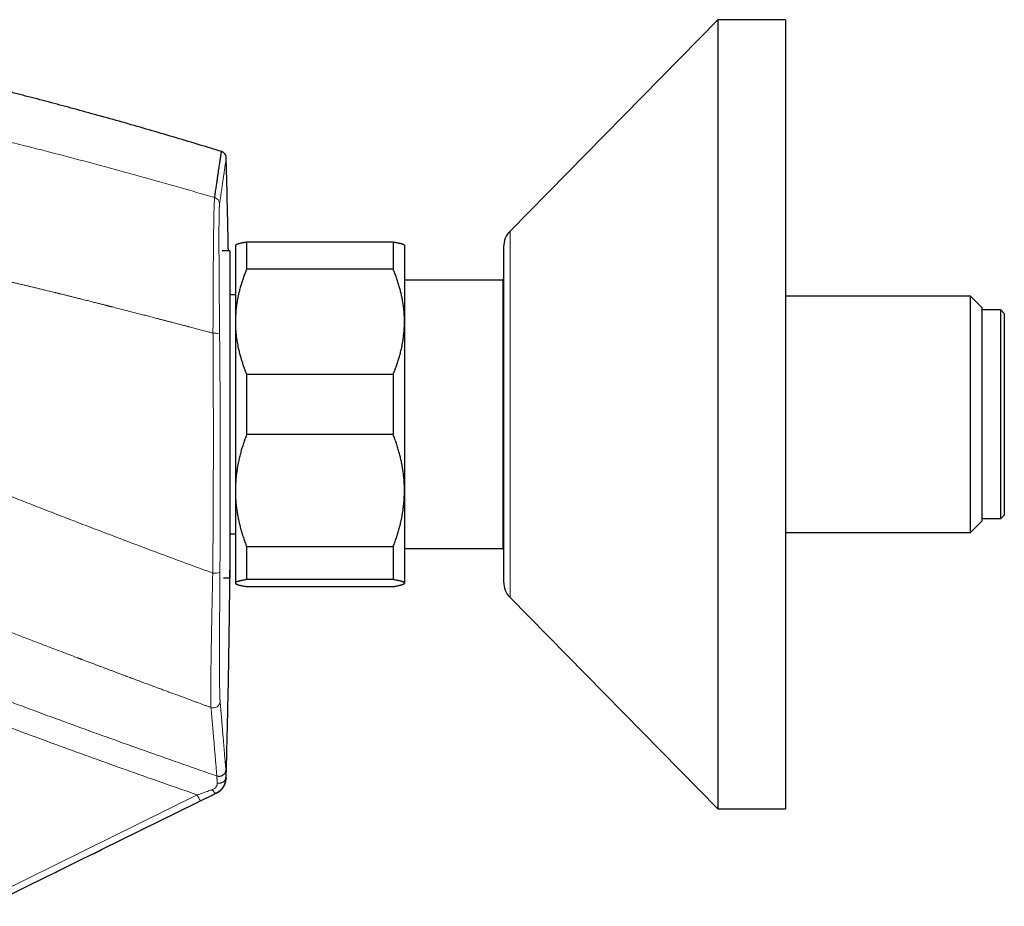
# Model space of a CAD drawing. Header units: millimetres. Extents: x 8 to 869, y 12 to 555.
# Tile 8 of 53: x 168 to 255, y 460 to 539. Entities that reach past the tile are written whole.
import ezdxf

# ---------------------------------------------------------------- set-up
doc = ezdxf.new("R2010")
doc.units = ezdxf.units.MM

msp = doc.modelspace()

# ---------------------------------------------------------------- linework, layer by layer
at = {"color": 7, "linetype": 'Continuous', "lineweight": 30}
for p, q in [((229.714, 538.896), (211.287, 520.147)), ((235.714, 538.896), (229.714, 538.896)), ((229.714, 538.896), (229.714, 468.896)), ((235.714, 538.896), (235.714, 468.896)), ((186.941, 518.919), (186.917, 518.896)), ((187.917, 519.179), (187.917, 516.761)), ((187.917, 519.179), (200.917, 519.179)), ((200.917, 519.179), (200.917, 516.761)), ((201.917, 518.896), (201.894, 518.919)), ((186.417, 518.396), (185.732, 518.396)), ((186.417, 518.396), (185.732, 518.396)), ((186.417, 518.396), (186.417, 489.396)), ((186.917, 518.896), (186.917, 512.1)), ((201.917, 518.896), (201.917, 512.1)), ((210.714, 518.746), (210.714, 489.046)), ((200.917, 516.761), (187.917, 516.761)), ((210.637, 515.796), (201.917, 515.796)), ((210.714, 515.928), (210.637, 515.796)), ((210.637, 515.796), (210.637, 503.896)), ((186.917, 514.496), (186.417, 514.496)), ((252.137, 514.373), (235.714, 514.373)), ((253.137, 513.373), (252.137, 514.373)), ((252.137, 503.896), (252.137, 514.373)), ((253.137, 513.373), (253.137, 503.896)), ((254.837, 513.146), (253.137, 513.146)), ((255.137, 512.846), (254.837, 513.146)), ((254.837, 494.646), (254.837, 513.146)), ((255.137, 512.846), (255.137, 494.946)), ((186.917, 512.1), (186.917, 497.122)), ((201.917, 512.1), (201.917, 497.122)), ((187.917, 507.439), (187.917, 502.09)), ((187.917, 507.439), (200.917, 507.439)), ((200.917, 507.439), (200.917, 502.09)), ((210.637, 503.896), (210.637, 491.996)), ((252.137, 493.418), (252.137, 503.896)), ((253.137, 503.896), (253.137, 494.418)), ((200.917, 502.09), (187.917, 502.09)), ((186.917, 497.122), (186.917, 488.918)), ((201.917, 497.122), (201.917, 488.918)), ((253.137, 494.646), (254.837, 494.646)), ((254.837, 494.646), (255.137, 494.946)), ((252.137, 493.418), (253.137, 494.418)), ((186.417, 493.296), (186.917, 493.296)), ((235.714, 493.418), (252.137, 493.418)), ((187.917, 492.155), (200.917, 492.155)), ((187.917, 492.155), (187.917, 489.225)), ((200.917, 492.155), (200.917, 489.225)), ((201.917, 491.996), (210.637, 491.996)), ((210.637, 491.996), (210.714, 491.863)), ((185.869, 489.396), (186.417, 489.396)), ((185.869, 489.396), (186.417, 489.396)), ((200.917, 489.225), (187.917, 489.225)), ((186.917, 488.918), (186.917, 488.896)), ((186.917, 488.896), (186.941, 488.872)), ((187.917, 488.612), (200.917, 488.612)), ((201.894, 488.872), (201.917, 488.896)), ((201.917, 488.918), (201.917, 488.896)), ((211.287, 487.644), (229.714, 468.896)), ((186.065, 471.593), (186.055, 471.589)), ((175.046, 465.274), (185.226, 470.284)), ((229.714, 468.896), (235.714, 468.896)), ((164.83, 460.247), (170.367, 462.972))]:
    msp.add_line(p, q, dxfattribs=at)
at = {"color": 252, "linetype": 'Continuous', "lineweight": 0}
for p, q in [((211.287, 520.147), (211.287, 487.644)), ((183.533, 470.129), (164.555, 460.785)), ((185.221, 470.286), (185.229, 470.289)), ((170.367, 462.972), (183.808, 469.59))]:
    msp.add_line(p, q, dxfattribs=at)
at = {"color": 252, "linetype": 'Continuous', "lineweight": 0, "flags": 128}
for points in [[(186.055, 471.589), (186.052, 471.555), (186.045, 471.522), (186.035, 471.489), (186.021, 471.457), (186.004, 471.426), (185.984, 471.396), (185.96, 471.367), (185.933, 471.34), (185.903, 471.314), (185.87, 471.29), (185.835, 471.268), (185.798, 471.248), (185.758, 471.231), (185.717, 471.215), (185.674, 471.202), (185.629, 471.192), (185.584, 471.184), (185.538, 471.178), (185.491, 471.176), (185.444, 471.175), (185.397, 471.178), (185.35, 471.183), (185.305, 471.191)], [(184.867, 470.595), (184.89, 470.558), (184.913, 470.523), (184.937, 470.489), (184.961, 470.457), (184.985, 470.428), (185.008, 470.401), (185.032, 470.376), (185.055, 470.354), (185.077, 470.334), (185.099, 470.318), (185.119, 470.304), (185.139, 470.293), (185.158, 470.286), (185.176, 470.281), (185.192, 470.279), (185.207, 470.281), (185.221, 470.286)]]:
    msp.add_lwpolyline(points, dxfattribs=at)
at = {"color": 252, "linetype": 'Continuous', "lineweight": 0}
for centre, radius, start, end in [((184.915, 522.538), 0.599, 1.53279, 73.8331), ((185.084, 509.578), 1.52, 73.42029, 95.82216), ((185.084, 491.36), 1.563, 263.58172, 287.22336), ((184.96, 478.445), 0.6, 250.02194, 358.16339), ((192.298, 474.275), 9.696, 205.31581, 208.88976)]:
    msp.add_arc(centre, radius, start, end, dxfattribs=at)
at = {"color": 7, "linetype": 'Continuous', "lineweight": 30}
for centre, start, end in [((212.714, 518.746), 135.49578, 180), ((212.714, 489.046), 180, 224.50422)]:
    msp.add_arc(centre, 2, start, end, dxfattribs=at)
for points, knots in [([(185.684, 527.204), (185.056, 527.397), (183.719, 527.806), (181.67, 528.419), (179.537, 529.045), (177.401, 529.659), (175.261, 530.261), (173.16, 530.839), (171.096, 531.395), (169.071, 531.93), (167.043, 532.454), (165.012, 532.967), (162.979, 533.47), (160.943, 533.962), (158.904, 534.443), (156.863, 534.914), (154.82, 535.373), (152.786, 535.82), (150.763, 536.253), (148.749, 536.673), (146.815, 537.067), (145.552, 537.316), (144.962, 537.432)], [0, 0, 0, 0, 0.046932, 0.099854, 0.152769, 0.205678, 0.258581, 0.31148, 0.361351, 0.41122, 0.461086, 0.510949, 0.560812, 0.610673, 0.660534, 0.710394, 0.760256, 0.810119, 0.859093, 0.908069, 0.957048, 1, 1, 1, 1]), ([(185.082, 523.113), (185.105, 523.27), (185.151, 523.584), (185.215, 524.02), (185.275, 524.43), (185.332, 524.811), (185.384, 525.164), (185.431, 525.483), (185.473, 525.769), (185.51, 526.025), (185.544, 526.256), (185.575, 526.462), (185.601, 526.643), (185.625, 526.799), (185.644, 526.93), (185.66, 527.036), (185.672, 527.118), (185.68, 527.173), (185.684, 527.204), (185.685, 527.205), (185.685, 527.206)], [0, 0, 0, 0, 0.058535, 0.117071, 0.175607, 0.234144, 0.292681, 0.351218, 0.406411, 0.461604, 0.516797, 0.571991, 0.627185, 0.682379, 0.737573, 0.792768, 0.847962, 0.903157, 0.957366, 1, 1, 1, 1]), ([(186.109, 526.651), (186.107, 526.676), (186.104, 526.723), (186.087, 526.789), (186.069, 526.842), (186.05, 526.882), (186.035, 526.911), (186.02, 526.936), (186.002, 526.964), (185.978, 526.998), (185.942, 527.039), (185.9, 527.08), (185.853, 527.118), (185.803, 527.152), (185.747, 527.183), (185.706, 527.2), (185.685, 527.208)], [0, 0, 0, 0, 0.102201, 0.194896, 0.276159, 0.328713, 0.373564, 0.41042, 0.445916, 0.505519, 0.579249, 0.666792, 0.741038, 0.821959, 0.908664, 1, 1, 1, 1]), ([(186.295, 518.396), (186.279, 519.215), (186.243, 521.056), (186.179, 523.809), (186.127, 525.741), (186.103, 526.652)], [0, 0, 0, 0, 0.297775, 0.668918, 1, 1, 1, 1]), ([(186.942, 518.918), (186.946, 518.923), (186.958, 518.936), (186.992, 518.956), (187.043, 518.981), (187.108, 519.005), (187.185, 519.03), (187.276, 519.055), (187.38, 519.08), (187.496, 519.105), (187.624, 519.13), (187.764, 519.155), (187.866, 519.171), (187.917, 519.179)], [0, 0, 0, 0, 0.050675, 0.142858, 0.235041, 0.327525, 0.42001, 0.515816, 0.611623, 0.707694, 0.803766, 0.901856, 1, 1, 1, 1]), ([(200.917, 519.179), (200.956, 519.173), (201.032, 519.161), (201.14, 519.142), (201.242, 519.124), (201.337, 519.105), (201.426, 519.086), (201.507, 519.068), (201.582, 519.049), (201.65, 519.03), (201.711, 519.011), (201.765, 518.992), (201.81, 518.972), (201.849, 518.953), (201.877, 518.935), (201.889, 518.923), (201.894, 518.918)], [0, 0, 0, 0, 0.072896, 0.145791, 0.218776, 0.291761, 0.363657, 0.435553, 0.507561, 0.579569, 0.652232, 0.724894, 0.797698, 0.870502, 0.945416, 1, 1, 1, 1]), ([(187.917, 516.761), (187.869, 516.642), (187.772, 516.403), (187.637, 516.042), (187.512, 515.677), (187.398, 515.31), (187.294, 514.94), (187.21, 514.597), (187.141, 514.282), (187.086, 513.995), (187.039, 513.707), (186.998, 513.418), (186.966, 513.127), (186.942, 512.835), (186.925, 512.542), (186.918, 512.297), (186.918, 512.15), (186.917, 512.1)], [0, 0, 0, 0, 0.079493, 0.158994, 0.238484, 0.318379, 0.398285, 0.478176, 0.539228, 0.600293, 0.661357, 0.722407, 0.783942, 0.845492, 0.907042, 0.968576, 1, 1, 1, 1]), ([(201.917, 512.1), (201.917, 512.15), (201.917, 512.3), (201.909, 512.551), (201.892, 512.853), (201.866, 513.154), (201.832, 513.455), (201.785, 513.781), (201.724, 514.132), (201.647, 514.505), (201.558, 514.874), (201.456, 515.246), (201.34, 515.624), (201.21, 516.006), (201.07, 516.385), (200.968, 516.636), (200.917, 516.761)], [0, 0, 0, 0, 0.031424, 0.0949, 0.158402, 0.221914, 0.285418, 0.348896, 0.428943, 0.50899, 0.587622, 0.666254, 0.749676, 0.833122, 0.916573, 1, 1, 1, 1]), ([(186.917, 512.1), (186.918, 511.996), (186.92, 511.788), (186.935, 511.477), (186.957, 511.166), (186.989, 510.855), (187.028, 510.562), (187.072, 510.286), (187.119, 510.027), (187.181, 509.728), (187.26, 509.39), (187.357, 509.033), (187.457, 508.696), (187.561, 508.378), (187.672, 508.063), (187.79, 507.75), (187.875, 507.542), (187.917, 507.439)], [0, 0, 0, 0, 0.065449, 0.130927, 0.196415, 0.261895, 0.327346, 0.382404, 0.437467, 0.492526, 0.57355, 0.654575, 0.723644, 0.792733, 0.861832, 0.930927, 1, 1, 1, 1]), ([(200.917, 507.439), (200.968, 507.562), (201.068, 507.808), (201.206, 508.181), (201.334, 508.556), (201.451, 508.935), (201.556, 509.317), (201.638, 509.658), (201.702, 509.957), (201.75, 510.213), (201.796, 510.492), (201.838, 510.794), (201.873, 511.12), (201.899, 511.446), (201.914, 511.773), (201.916, 511.991), (201.917, 512.1)], [0, 0, 0, 0, 0.082024, 0.164071, 0.246114, 0.328133, 0.410671, 0.493209, 0.547622, 0.60204, 0.656453, 0.725141, 0.793863, 0.862595, 0.931314, 1, 1, 1, 1]), ([(187.917, 502.09), (187.867, 501.959), (187.767, 501.697), (187.629, 501.299), (187.501, 500.899), (187.384, 500.495), (187.279, 500.088), (187.197, 499.724), (187.133, 499.406), (187.085, 499.133), (187.039, 498.836), (186.997, 498.514), (186.961, 498.167), (186.936, 497.819), (186.92, 497.471), (186.918, 497.239), (186.917, 497.122)], [0, 0, 0, 0, 0.082024, 0.164071, 0.246114, 0.328133, 0.410671, 0.493209, 0.547622, 0.60204, 0.656453, 0.725141, 0.793863, 0.862595, 0.931314, 1, 1, 1, 1]), ([(201.917, 497.122), (201.917, 497.18), (201.916, 497.345), (201.909, 497.616), (201.891, 497.937), (201.865, 498.258), (201.83, 498.577), (201.784, 498.924), (201.723, 499.297), (201.645, 499.693), (201.556, 500.086), (201.454, 500.481), (201.339, 500.882), (201.21, 501.288), (201.07, 501.691), (200.968, 501.957), (200.917, 502.09)], [0, 0, 0, 0, 0.034083, 0.097392, 0.160726, 0.22407, 0.287407, 0.350717, 0.430548, 0.51038, 0.588809, 0.667239, 0.750414, 0.833614, 0.916819, 1, 1, 1, 1]), ([(186.917, 497.122), (186.918, 497.065), (186.918, 496.9), (186.926, 496.629), (186.944, 496.308), (186.97, 495.987), (187.004, 495.668), (187.051, 495.321), (187.112, 494.948), (187.19, 494.551), (187.279, 494.159), (187.381, 493.764), (187.496, 493.363), (187.625, 492.957), (187.765, 492.554), (187.867, 492.288), (187.917, 492.155)], [0, 0, 0, 0, 0.034083, 0.097392, 0.160726, 0.22407, 0.287407, 0.350717, 0.430548, 0.51038, 0.588809, 0.667239, 0.750414, 0.833614, 0.916819, 1, 1, 1, 1]), ([(200.917, 492.155), (200.968, 492.286), (201.068, 492.548), (201.206, 492.946), (201.334, 493.346), (201.451, 493.75), (201.556, 494.157), (201.638, 494.52), (201.702, 494.839), (201.75, 495.112), (201.796, 495.409), (201.838, 495.731), (201.873, 496.078), (201.899, 496.426), (201.914, 496.774), (201.916, 497.006), (201.917, 497.122)], [0, 0, 0, 0, 0.0820242, 0.1640709, 0.2461138, 0.3281325, 0.410671, 0.4932087, 0.5476221, 0.6020402, 0.6564531, 0.7251409, 0.7938627, 0.8625946, 0.9313141, 1, 1, 1, 1]), ([(186.099, 471.621), (186.123, 472.54), (186.177, 474.498), (186.246, 477.497), (186.309, 480.618), (186.362, 483.738), (186.406, 486.841), (186.438, 489.925), (186.457, 492.07), (186.462, 493.194), (186.462, 493.296)], [0, 0, 0, 0, 0.127186, 0.271155, 0.41513, 0.559109, 0.70309, 0.844498, 0.985901, 1, 1, 1, 1]), ([(187.917, 489.225), (187.877, 489.219), (187.798, 489.206), (187.686, 489.186), (187.58, 489.167), (187.481, 489.147), (187.388, 489.127), (187.31, 489.109), (187.245, 489.092), (187.18, 489.074), (187.114, 489.053), (187.051, 489.03), (187, 489.006), (186.962, 488.983), (186.936, 488.961), (186.92, 488.94), (186.918, 488.925), (186.917, 488.918)], [0, 0, 0, 0, 0.065066, 0.130137, 0.195203, 0.26048, 0.325763, 0.391039, 0.441255, 0.491471, 0.567448, 0.643453, 0.719455, 0.795429, 0.863616, 0.931814, 1, 1, 1, 1]), ([(201.917, 488.918), (201.917, 488.922), (201.916, 488.934), (201.906, 488.954), (201.88, 488.978), (201.842, 489.003), (201.79, 489.027), (201.725, 489.052), (201.647, 489.076), (201.558, 489.101), (201.455, 489.126), (201.339, 489.15), (201.21, 489.175), (201.07, 489.2), (200.968, 489.217), (200.917, 489.225)], [0, 0, 0, 0, 0.034083, 0.112691, 0.191333, 0.269977, 0.348587, 0.428233, 0.507908, 0.587587, 0.667237, 0.750413, 0.833614, 0.916819, 1, 1, 1, 1]), ([(186.917, 488.918), (186.918, 488.915), (186.919, 488.903), (186.929, 488.883), (186.954, 488.859), (186.992, 488.834), (187.044, 488.81), (187.109, 488.785), (187.187, 488.76), (187.277, 488.736), (187.381, 488.711), (187.497, 488.686), (187.626, 488.661), (187.765, 488.636), (187.867, 488.62), (187.917, 488.612)], [0, 0, 0, 0, 0.034083, 0.112164, 0.190279, 0.268394, 0.346478, 0.426891, 0.507335, 0.587782, 0.6682, 0.751135, 0.834095, 0.917059, 1, 1, 1, 1]), ([(200.917, 488.612), (200.956, 488.618), (201.032, 488.63), (201.151, 488.651), (201.274, 488.673), (201.397, 488.698), (201.499, 488.721), (201.582, 488.742), (201.65, 488.761), (201.711, 488.78), (201.765, 488.8), (201.811, 488.819), (201.849, 488.839), (201.88, 488.858), (201.901, 488.878), (201.915, 488.898), (201.917, 488.912), (201.917, 488.918)], [0, 0, 0, 0, 0.062277, 0.124554, 0.207068, 0.289594, 0.372105, 0.433897, 0.495703, 0.557508, 0.619299, 0.682391, 0.745501, 0.808609, 0.8717, 0.93585, 1, 1, 1, 1]), ([(185.268, 470.305), (185.275, 470.309), (185.288, 470.317), (185.307, 470.329), (185.326, 470.34), (185.343, 470.35), (185.36, 470.361), (185.375, 470.371), (185.39, 470.38), (185.404, 470.389), (185.417, 470.398), (185.43, 470.406), (185.442, 470.414), (185.452, 470.421), (185.462, 470.428), (185.471, 470.434), (185.48, 470.44), (185.488, 470.446), (185.496, 470.451), (185.502, 470.456), (185.507, 470.46), (185.511, 470.463), (185.514, 470.465), (185.517, 470.467), (185.523, 470.471), (185.532, 470.478), (185.546, 470.489), (185.562, 470.501), (185.578, 470.515), (185.596, 470.53), (185.614, 470.545), (185.63, 470.559), (185.644, 470.572), (185.659, 470.587), (185.675, 470.603), (185.692, 470.62), (185.708, 470.637), (185.724, 470.654), (185.738, 470.67), (185.753, 470.687), (185.768, 470.705), (185.783, 470.724), (185.798, 470.744), (185.814, 470.765), (185.831, 470.789), (185.85, 470.817), (185.871, 470.85), (185.892, 470.884), (185.913, 470.92), (185.933, 470.958), (185.956, 471.003), (185.979, 471.056), (186.004, 471.116), (186.026, 471.18), (186.046, 471.247), (186.063, 471.317), (186.077, 471.389), (186.087, 471.464), (186.094, 471.542), (186.097, 471.594), (186.099, 471.621)], [0, 0, 0, 0, 0.043171, 0.084623, 0.124355, 0.162366, 0.198022, 0.232015, 0.264345, 0.29501, 0.324584, 0.352422, 0.378524, 0.402888, 0.425514, 0.4464, 0.465546, 0.484819, 0.501931, 0.516882, 0.52967, 0.538201, 0.545396, 0.551449, 0.557288, 0.582659, 0.606122, 0.627691, 0.647383, 0.66522, 0.681233, 0.690915, 0.699804, 0.707921, 0.715317, 0.722055, 0.728222, 0.73254, 0.736658, 0.74064, 0.744562, 0.748498, 0.752526, 0.756717, 0.761133, 0.767462, 0.774392, 0.782003, 0.790356, 0.799496, 0.809459, 0.824195, 0.84052, 0.858475, 0.878094, 0.899401, 0.921996, 0.946268, 0.972257, 1, 1, 1, 1]), ([(186.062, 471.591), (186.063, 471.601), (186.064, 471.621), (186.066, 471.641), (186.066, 471.651)], [0, 0, 0, 0, 0.499965, 1, 1, 1, 1]), ([(186.066, 471.651), (186.073, 471.648), (186.086, 471.641), (186.096, 471.631), (186.1, 471.624), (186.099, 471.621), (186.099, 471.621)], [0, 0, 0, 0, 0.331995, 0.66399, 0.995985, 1, 1, 1, 1]), ([(185.261, 470.301), (185.261, 470.301), (185.259, 470.3), (185.254, 470.298), (185.245, 470.295), (185.234, 470.291), (185.229, 470.289)], [0, 0, 0, 0, 0.149401, 0.332571, 0.69891, 1, 1, 1, 1]), ([(170.367, 462.972), (170.653, 463.113), (171.256, 463.41), (172.177, 463.863), (173.129, 464.331), (174.081, 464.799), (174.714, 465.111), (175.03, 465.266)], [0, 0, 0, 0, 0.18301, 0.386647, 0.590696, 0.795149, 1, 1, 1, 1])]:
    msp.add_open_spline(points, degree=3, knots=knots, dxfattribs=at)
at = {"color": 252, "linetype": 'Continuous', "lineweight": 0}
for points, knots in [([(150.411, 531.789), (151.007, 531.665), (152.199, 531.417), (153.988, 531.036), (155.781, 530.646), (157.576, 530.247), (159.375, 529.839), (161.142, 529.431), (162.878, 529.022), (164.582, 528.613), (166.288, 528.196), (167.997, 527.772), (169.708, 527.339), (171.421, 526.898), (173.137, 526.449), (174.855, 525.992), (176.575, 525.527), (178.287, 525.057), (179.991, 524.581), (181.686, 524.1), (183.384, 523.611), (184.515, 523.279), (185.082, 523.113)], [0, 0, 0, 0, 0.051139, 0.102401, 0.153786, 0.205295, 0.256927, 0.308684, 0.357596, 0.406619, 0.455753, 0.504998, 0.554354, 0.603821, 0.653401, 0.703092, 0.752895, 0.802811, 0.851944, 0.901187, 0.950539, 1, 1, 1, 1]), ([(185.513, 522.554), (185.541, 522.741), (185.595, 523.116), (185.669, 523.627), (185.738, 524.101), (185.801, 524.534), (185.858, 524.927), (185.909, 525.28), (185.955, 525.592), (185.993, 525.854), (186.024, 526.07), (186.05, 526.246), (186.071, 526.39), (186.087, 526.499), (186.098, 526.576), (186.105, 526.624), (186.108, 526.645), (186.109, 526.651), (186.109, 526.652), (186.109, 526.652), (186.109, 526.652), (186.109, 526.652), (186.109, 526.652), (186.109, 526.652), (186.109, 526.652), (186.109, 526.652), (186.109, 526.652), (186.109, 526.652)], [0, 0, 0, 0, 0.06995, 0.139901, 0.209852, 0.279803, 0.349755, 0.419706, 0.489658, 0.559611, 0.621169, 0.682727, 0.744286, 0.805844, 0.860015, 0.914187, 0.961858, 0.982833, 0.992062, 0.996123, 0.996654, 0.997186, 0.997718, 0.99825, 0.998781, 0.999313, 1, 1, 1, 1]), ([(184.93, 511.09), (184.93, 511.342), (184.932, 511.843), (184.934, 512.588), (184.937, 513.323), (184.94, 514.046), (184.944, 514.756), (184.947, 515.45), (184.951, 516.128), (184.955, 516.786), (184.96, 517.423), (184.965, 518.037), (184.97, 518.627), (184.975, 519.163), (184.981, 519.647), (184.986, 520.081), (184.992, 520.491), (184.998, 520.875), (185.005, 521.233), (185.012, 521.563), (185.019, 521.865), (185.027, 522.138), (185.035, 522.381), (185.044, 522.593), (185.053, 522.774), (185.062, 522.922), (185.071, 523.039), (185.078, 523.088), (185.082, 523.113)], [0, 0, 0, 0, 0.041799, 0.083521, 0.12518, 0.166789, 0.208358, 0.2499, 0.291427, 0.332953, 0.374495, 0.416073, 0.457711, 0.499439, 0.535239, 0.571014, 0.606769, 0.642508, 0.678235, 0.713951, 0.74966, 0.785366, 0.821074, 0.856791, 0.892527, 0.928295, 0.964112, 1, 1, 1, 1]), ([(185.518, 511.035), (185.516, 511.17), (185.514, 511.44), (185.51, 511.842), (185.506, 512.242), (185.502, 512.639), (185.499, 513.034), (185.495, 513.417), (185.492, 513.79), (185.489, 514.151), (185.486, 514.509), (185.483, 514.863), (185.48, 515.219), (185.478, 515.578), (185.475, 515.937), (185.473, 516.291), (185.471, 516.639), (185.469, 516.98), (185.467, 517.301), (185.466, 517.603), (185.464, 517.886), (185.463, 518.131), (185.463, 518.341), (185.462, 518.511), (185.462, 518.642), (185.462, 518.718), (185.462, 518.746), (185.462, 518.754), (185.461, 518.763), (185.461, 518.772), (185.461, 518.78), (185.461, 518.797), (185.461, 518.825), (185.461, 518.867), (185.461, 518.917), (185.461, 518.975), (185.461, 519.041), (185.461, 519.114), (185.461, 519.194), (185.461, 519.282), (185.461, 519.375), (185.461, 519.475), (185.461, 519.58), (185.461, 519.691), (185.461, 519.796), (185.461, 519.895), (185.461, 519.988), (185.461, 520.093), (185.461, 520.174), (185.462, 520.227), (185.462, 520.243), (185.462, 520.257), (185.462, 520.272), (185.462, 520.329), (185.462, 520.425), (185.463, 520.563), (185.464, 520.697), (185.465, 520.826), (185.466, 520.946), (185.467, 521.053), (185.467, 521.148), (185.468, 521.211), (185.469, 521.251), (185.469, 521.268), (185.469, 521.286), (185.469, 521.303), (185.469, 521.32), (185.47, 521.336), (185.47, 521.399), (185.472, 521.504), (185.474, 521.645), (185.477, 521.778), (185.48, 521.901), (185.483, 522.015), (185.486, 522.119), (185.49, 522.217), (185.494, 522.307), (185.498, 522.388), (185.503, 522.456), (185.508, 522.513), (185.511, 522.54), (185.513, 522.554)], [0, 0, 0, 0, 0.023472, 0.046917, 0.070337, 0.093736, 0.117114, 0.140475, 0.162487, 0.184486, 0.206474, 0.228452, 0.250423, 0.273697, 0.296966, 0.320232, 0.343499, 0.366769, 0.390045, 0.410537, 0.43104, 0.451557, 0.465107, 0.478667, 0.490607, 0.495864, 0.496552, 0.49724, 0.497929, 0.498618, 0.499306, 0.499995, 0.502656, 0.506005, 0.510043, 0.514769, 0.520087, 0.526071, 0.532719, 0.540032, 0.548009, 0.55649, 0.565611, 0.575371, 0.585771, 0.593953, 0.602491, 0.611386, 0.623672, 0.625483, 0.626899, 0.62831, 0.629717, 0.631119, 0.645073, 0.658537, 0.673244, 0.687319, 0.700763, 0.713576, 0.724331, 0.734598, 0.736836, 0.73905, 0.741238, 0.743403, 0.745542, 0.747657, 0.749748, 0.76975, 0.789748, 0.809746, 0.829743, 0.849741, 0.869742, 0.889748, 0.911763, 0.933791, 0.955836, 0.977904, 1, 1, 1, 1]), ([(147.662, 519.841), (148.314, 519.711), (149.618, 519.45), (151.574, 519.05), (153.529, 518.643), (155.483, 518.229), (157.437, 517.807), (159.313, 517.395), (161.109, 516.994), (162.827, 516.605), (164.396, 516.245), (165.495, 515.989), (166.036, 515.862), (166.168, 515.831), (166.209, 515.821), (166.25, 515.812), (166.291, 515.802), (166.33, 515.793), (166.414, 515.773), (166.544, 515.743), (166.762, 515.691), (167.025, 515.629), (167.337, 515.555), (167.66, 515.478), (167.995, 515.398), (168.33, 515.318), (168.665, 515.237), (168.999, 515.157), (169.343, 515.074), (169.696, 514.988), (170.071, 514.897), (170.469, 514.8), (170.767, 514.727), (170.95, 514.682), (171.022, 514.664), (171.101, 514.645), (171.187, 514.623), (171.272, 514.602), (171.394, 514.572), (171.552, 514.534), (171.788, 514.475), (172.06, 514.408), (172.367, 514.332), (172.661, 514.259), (172.941, 514.189), (173.209, 514.122), (173.459, 514.059), (173.692, 514.001), (173.908, 513.946), (174.113, 513.895), (174.306, 513.846), (174.491, 513.8), (174.667, 513.755), (174.834, 513.713), (174.988, 513.674), (175.129, 513.638), (175.257, 513.606), (175.368, 513.577), (175.463, 513.553), (175.543, 513.533), (175.599, 513.519), (175.635, 513.509), (175.666, 513.501), (175.712, 513.49), (175.773, 513.474), (175.834, 513.459), (175.896, 513.443), (175.957, 513.428), (176.16, 513.376), (176.503, 513.288), (176.98, 513.166), (177.445, 513.047), (177.902, 512.929), (178.35, 512.813), (178.789, 512.7), (179.216, 512.589), (179.631, 512.481), (179.946, 512.4), (180.163, 512.343), (180.273, 512.314), (180.372, 512.289), (180.462, 512.265), (180.559, 512.24), (180.664, 512.213), (180.78, 512.182), (180.909, 512.148), (181.051, 512.111), (181.203, 512.072), (181.364, 512.03), (181.527, 511.987), (181.693, 511.943), (181.859, 511.9), (182.034, 511.854), (182.185, 511.814), (182.312, 511.781), (182.412, 511.754), (182.514, 511.728), (182.613, 511.702), (182.708, 511.677), (182.846, 511.64), (183.03, 511.592), (183.255, 511.533), (183.473, 511.475), (183.694, 511.417), (183.918, 511.358), (184.143, 511.298), (184.357, 511.242), (184.559, 511.189), (184.748, 511.138), (184.871, 511.106), (184.93, 511.09)], [0, 0, 0, 0, 0.052214, 0.10444, 0.156676, 0.208925, 0.261186, 0.313459, 0.35947, 0.405492, 0.451525, 0.485559, 0.493946, 0.495044, 0.496143, 0.497241, 0.498339, 0.499438, 0.500419, 0.505099, 0.509899, 0.517944, 0.526304, 0.534977, 0.543964, 0.553266, 0.561975, 0.570942, 0.580168, 0.589652, 0.599395, 0.61041, 0.621738, 0.623426, 0.625169, 0.627505, 0.629819, 0.632113, 0.634385, 0.639656, 0.64481, 0.653406, 0.661652, 0.669547, 0.677093, 0.684288, 0.691133, 0.697266, 0.703087, 0.708598, 0.713796, 0.718684, 0.723527, 0.72802, 0.732162, 0.735954, 0.739396, 0.742488, 0.744918, 0.747078, 0.748965, 0.74947, 0.749951, 0.751519, 0.75318, 0.754836, 0.756487, 0.758134, 0.759776, 0.772931, 0.78578, 0.798322, 0.810558, 0.822701, 0.834527, 0.846035, 0.857225, 0.868097, 0.871448, 0.874768, 0.877042, 0.879444, 0.882056, 0.884878, 0.887908, 0.891483, 0.895312, 0.899393, 0.903728, 0.908316, 0.912617, 0.917119, 0.921823, 0.926727, 0.929376, 0.93208, 0.934839, 0.937633, 0.940082, 0.942499, 0.948818, 0.954908, 0.96077, 0.966403, 0.972812, 0.978897, 0.984659, 0.990096, 0.99521, 1, 1, 1, 1]), ([(184.909, 489.807), (184.912, 490.178), (184.919, 490.919), (184.928, 492.031), (184.936, 493.143), (184.943, 494.255), (184.948, 495.367), (184.953, 496.459), (184.957, 497.529), (184.96, 498.578), (184.962, 499.626), (184.963, 500.675), (184.964, 501.724), (184.963, 502.773), (184.962, 503.823), (184.96, 504.872), (184.957, 505.921), (184.953, 506.963), (184.948, 508), (184.943, 509.03), (184.937, 510.061), (184.932, 510.747), (184.93, 511.09)], [0, 0, 0, 0, 0.052434, 0.104813, 0.157143, 0.209431, 0.261684, 0.313907, 0.363125, 0.412328, 0.461522, 0.510711, 0.559901, 0.609098, 0.658307, 0.707532, 0.75678, 0.806055, 0.854482, 0.902945, 0.951449, 1, 1, 1, 1]), ([(185.546, 489.868), (185.549, 490.236), (185.554, 490.973), (185.561, 492.079), (185.566, 493.185), (185.571, 494.291), (185.574, 495.398), (185.577, 496.483), (185.578, 497.547), (185.579, 498.59), (185.578, 499.633), (185.577, 500.677), (185.575, 501.72), (185.572, 502.763), (185.568, 503.807), (185.564, 504.85), (185.558, 505.893), (185.552, 506.931), (185.544, 507.961), (185.536, 508.986), (185.527, 510.011), (185.521, 510.694), (185.518, 511.035)], [0, 0, 0, 0, 0.052433, 0.104812, 0.157142, 0.209429, 0.261681, 0.313904, 0.363122, 0.412324, 0.461518, 0.510707, 0.559897, 0.609093, 0.658302, 0.707528, 0.756776, 0.806051, 0.854479, 0.902943, 0.951448, 1, 1, 1, 1]), ([(143.008, 506.537), (143.453, 506.344), (144.349, 505.954), (145.704, 505.37), (147.078, 504.781), (148.471, 504.187), (149.875, 503.592), (151.288, 502.996), (152.712, 502.4), (154.154, 501.799), (155.614, 501.195), (157.093, 500.587), (158.591, 499.974), (160.106, 499.359), (161.253, 498.896), (162.024, 498.586), (162.414, 498.429), (162.805, 498.272), (163.197, 498.115), (163.583, 497.961), (163.953, 497.814), (164.826, 497.466), (166.127, 496.95), (167.874, 496.262), (169.55, 495.607), (171.244, 494.949), (172.956, 494.289), (174.686, 493.627), (176.539, 492.922), (178.519, 492.175), (180.626, 491.387), (182.759, 490.596), (184.19, 490.071), (184.909, 489.807)], [0, 0, 0, 0, 0.032325, 0.065075, 0.09825, 0.131849, 0.165872, 0.199698, 0.233932, 0.268572, 0.303619, 0.339072, 0.374929, 0.411191, 0.447858, 0.45714, 0.466448, 0.475781, 0.48514, 0.494524, 0.503418, 0.511612, 0.55699, 0.596474, 0.636343, 0.676597, 0.717236, 0.758258, 0.799664, 0.848954, 0.898774, 0.949123, 1, 1, 1, 1]), ([(138.199, 496.138), (138.356, 496.073), (138.673, 495.94), (139.153, 495.74), (139.644, 495.535), (140.144, 495.327), (140.655, 495.114), (141.175, 494.898), (141.706, 494.678), (142.255, 494.45), (142.824, 494.215), (143.413, 493.972), (144.012, 493.725), (144.623, 493.474), (145.244, 493.218), (145.842, 492.973), (146.416, 492.738), (146.964, 492.514), (147.52, 492.287), (148.06, 492.067), (148.585, 491.853), (148.967, 491.698), (149.226, 491.592), (149.361, 491.538), (149.496, 491.483), (149.63, 491.428), (149.758, 491.376), (150.309, 491.153), (151.285, 490.758), (152.935, 490.093), (154.827, 489.335), (156.963, 488.483), (158.546, 487.856), (159.573, 487.451), (160.044, 487.265), (160.515, 487.08), (160.988, 486.894), (161.47, 486.704), (162.056, 486.475), (162.74, 486.207), (163.513, 485.905), (164.394, 485.562), (165.38, 485.179), (166.47, 484.757), (167.547, 484.341), (168.613, 483.931), (169.667, 483.527), (170.62, 483.163), (171.473, 482.837), (172.2, 482.561), (172.701, 482.371), (172.974, 482.267), (173.046, 482.24), (173.11, 482.216), (173.169, 482.193), (173.23, 482.17), (173.335, 482.13), (173.487, 482.073), (173.691, 481.996), (173.905, 481.915), (174.128, 481.83), (174.362, 481.742), (174.606, 481.65), (174.86, 481.554), (175.119, 481.456), (175.384, 481.357), (175.653, 481.256), (175.932, 481.151), (176.219, 481.043), (176.516, 480.932), (176.841, 480.81), (177.195, 480.677), (177.58, 480.533), (177.977, 480.385), (178.326, 480.254), (178.624, 480.143), (178.862, 480.055), (179.096, 479.968), (179.322, 479.884), (179.544, 479.801), (179.764, 479.719), (180.039, 479.617), (180.367, 479.496), (180.745, 479.356), (181.11, 479.221), (181.461, 479.091), (181.8, 478.966), (182.128, 478.845), (182.446, 478.728), (182.755, 478.614), (183.054, 478.504), (183.351, 478.395), (183.647, 478.286), (183.941, 478.178), (184.223, 478.075), (184.493, 477.976), (184.669, 477.912), (184.755, 477.881)], [0, 0, 0, 0, 0.010214, 0.020644, 0.031288, 0.042148, 0.053222, 0.064512, 0.076017, 0.087737, 0.100245, 0.11299, 0.12597, 0.139187, 0.152639, 0.166328, 0.178009, 0.189856, 0.20187, 0.214051, 0.224908, 0.235894, 0.238792, 0.2417, 0.244616, 0.247541, 0.250405, 0.252898, 0.283251, 0.313604, 0.359594, 0.405586, 0.451579, 0.461698, 0.471817, 0.481936, 0.492055, 0.502309, 0.513021, 0.52975, 0.546354, 0.562831, 0.58644, 0.609785, 0.632867, 0.655686, 0.678242, 0.700535, 0.716845, 0.733012, 0.747119, 0.748959, 0.750527, 0.751769, 0.753035, 0.754323, 0.755634, 0.759769, 0.764118, 0.768682, 0.77346, 0.778452, 0.78366, 0.789081, 0.794717, 0.800272, 0.806021, 0.811964, 0.8181, 0.82443, 0.830953, 0.838891, 0.847097, 0.855573, 0.864318, 0.869436, 0.874642, 0.879543, 0.884355, 0.889101, 0.89378, 0.898392, 0.906674, 0.914733, 0.922568, 0.929984, 0.937188, 0.944179, 0.950958, 0.957524, 0.963878, 0.97002, 0.97653, 0.982783, 0.988779, 0.994518, 1, 1, 1, 1]), ([(184.909, 489.807), (184.904, 489.568), (184.893, 489.088), (184.878, 488.377), (184.863, 487.673), (184.849, 486.979), (184.835, 486.297), (184.822, 485.628), (184.809, 484.974), (184.797, 484.337), (184.786, 483.719), (184.776, 483.121), (184.766, 482.544), (184.758, 481.992), (184.751, 481.466), (184.744, 480.969), (184.739, 480.502), (184.736, 480.066), (184.733, 479.663), (184.732, 479.311), (184.732, 479.007), (184.733, 478.746), (184.735, 478.513), (184.738, 478.308), (184.743, 478.134), (184.748, 477.987), (184.753, 477.916), (184.755, 477.881)], [0, 0, 0, 0, 0.041614, 0.083202, 0.124767, 0.166312, 0.207839, 0.249351, 0.290854, 0.332352, 0.373856, 0.41538, 0.456941, 0.498562, 0.540222, 0.581886, 0.623558, 0.66524, 0.706936, 0.74865, 0.784425, 0.820224, 0.856057, 0.891934, 0.92787, 0.963884, 1, 1, 1, 1]), ([(185.56, 478.426), (185.558, 478.447), (185.555, 478.49), (185.55, 478.572), (185.545, 478.664), (185.541, 478.77), (185.537, 478.888), (185.534, 479.016), (185.53, 479.151), (185.527, 479.295), (185.525, 479.449), (185.522, 479.612), (185.52, 479.789), (185.518, 479.979), (185.516, 480.184), (185.514, 480.399), (185.513, 480.623), (185.511, 480.858), (185.511, 481.042), (185.51, 481.15), (185.51, 481.178), (185.51, 481.189), (185.51, 481.199), (185.51, 481.207), (185.51, 481.216), (185.51, 481.228), (185.51, 481.245), (185.51, 481.268), (185.51, 481.296), (185.51, 481.331), (185.51, 481.373), (185.51, 481.421), (185.51, 481.477), (185.509, 481.539), (185.509, 481.608), (185.509, 481.688), (185.509, 481.781), (185.509, 481.887), (185.509, 482.003), (185.509, 482.129), (185.509, 482.266), (185.509, 482.413), (185.509, 482.567), (185.509, 482.727), (185.51, 482.893), (185.51, 483.069), (185.51, 483.255), (185.511, 483.452), (185.511, 483.648), (185.512, 483.843), (185.513, 484.034), (185.513, 484.234), (185.514, 484.433), (185.515, 484.631), (185.516, 484.819), (185.516, 484.953), (185.516, 485.029), (185.517, 485.052), (185.517, 485.076), (185.517, 485.097), (185.517, 485.115), (185.517, 485.243), (185.519, 485.489), (185.52, 485.851), (185.522, 486.213), (185.524, 486.575), (185.527, 486.941), (185.529, 487.311), (185.531, 487.684), (185.534, 488.054), (185.536, 488.418), (185.539, 488.778), (185.541, 489.139), (185.544, 489.503), (185.545, 489.746), (185.546, 489.868)], [0, 0, 0, 0, 0.023546, 0.047047, 0.070509, 0.09394, 0.117345, 0.140728, 0.162761, 0.184781, 0.206792, 0.228796, 0.250794, 0.274122, 0.297446, 0.320769, 0.34409, 0.367412, 0.390733, 0.396788, 0.39774, 0.398691, 0.399643, 0.400595, 0.400839, 0.402218, 0.403802, 0.405718, 0.408432, 0.411616, 0.415272, 0.419711, 0.424691, 0.430212, 0.436273, 0.442875, 0.451189, 0.460226, 0.469988, 0.480474, 0.491685, 0.503621, 0.516276, 0.528507, 0.541341, 0.554778, 0.568817, 0.58346, 0.598707, 0.611981, 0.625683, 0.639811, 0.654368, 0.667532, 0.681028, 0.69318, 0.694791, 0.696406, 0.698025, 0.699649, 0.70065, 0.701524, 0.725689, 0.74986, 0.773172, 0.796489, 0.819814, 0.843145, 0.866484, 0.88983, 0.911849, 0.933876, 0.955909, 0.977951, 1, 1, 1, 1]), ([(144.404, 487.164), (145.348, 486.782), (147.237, 486.017), (150.075, 484.883), (152.917, 483.758), (155.764, 482.645), (158.614, 481.542), (161.469, 480.45), (164.327, 479.368), (167.235, 478.28), (170.193, 477.185), (173.2, 476.086), (176.212, 474.998), (179.227, 473.923), (182.247, 472.858), (184.264, 472.157), (185.272, 471.807)], [0, 0, 0, 0, 0.069999, 0.139998, 0.209998, 0.279997, 0.349997, 0.419996, 0.489996, 0.559996, 0.633329, 0.706663, 0.779997, 0.853331, 0.926665, 1, 1, 1, 1]), ([(143.623, 485.152), (144.544, 484.779), (146.386, 484.033), (149.154, 482.926), (151.927, 481.829), (154.704, 480.741), (157.486, 479.664), (160.272, 478.596), (163.063, 477.538), (165.903, 476.473), (168.792, 475.402), (171.73, 474.326), (174.673, 473.26), (177.622, 472.205), (180.574, 471.16), (182.547, 470.472), (183.533, 470.129)], [0, 0, 0, 0, 0.069893, 0.139799, 0.209717, 0.27965, 0.349598, 0.419562, 0.489543, 0.559542, 0.632894, 0.706268, 0.779664, 0.853084, 0.926529, 1, 1, 1, 1]), ([(184.755, 477.881), (184.766, 477.756), (184.787, 477.508), (184.818, 477.149), (184.848, 476.8), (184.878, 476.462), (184.906, 476.135), (184.933, 475.819), (184.959, 475.513), (184.985, 475.214), (185.01, 474.921), (185.034, 474.636), (185.057, 474.362), (185.079, 474.101), (185.1, 473.851), (185.12, 473.613), (185.139, 473.387), (185.158, 473.173), (185.175, 472.97), (185.191, 472.78), (185.206, 472.601), (185.219, 472.437), (185.232, 472.287), (185.243, 472.151), (185.254, 472.026), (185.263, 471.91), (185.269, 471.841), (185.272, 471.807)], [0, 0, 0, 0, 0.039248, 0.078486, 0.117715, 0.156935, 0.196148, 0.235353, 0.274553, 0.313747, 0.354803, 0.395854, 0.436903, 0.477949, 0.518994, 0.560038, 0.601082, 0.642128, 0.683176, 0.724227, 0.765282, 0.806341, 0.84506, 0.883784, 0.922515, 0.961254, 1, 1, 1, 1]), ([(186.068, 472.358), (186.065, 472.392), (186.06, 472.461), (186.05, 472.579), (186.04, 472.706), (186.028, 472.844), (186.016, 472.993), (186.003, 473.153), (185.989, 473.323), (185.974, 473.507), (185.958, 473.705), (185.94, 473.919), (185.922, 474.144), (185.902, 474.38), (185.881, 474.629), (185.86, 474.889), (185.837, 475.162), (185.813, 475.446), (185.788, 475.742), (185.762, 476.05), (185.735, 476.369), (185.708, 476.695), (185.68, 477.025), (185.651, 477.359), (185.622, 477.703), (185.591, 478.058), (185.57, 478.303), (185.56, 478.426)], [0, 0, 0, 0, 0.0392263, 0.0784445, 0.1176552, 0.1568592, 0.1960573, 0.2352503, 0.274439, 0.313624, 0.354672, 0.3957178, 0.4367623, 0.4778064, 0.5188509, 0.5598969, 0.6009451, 0.6419964, 0.6830519, 0.7241123, 0.7651786, 0.8062516, 0.8449846, 0.8837252, 0.9224741, 0.9612321, 1, 1, 1, 1]), ([(185.272, 471.807), (185.292, 471.801), (185.332, 471.788), (185.396, 471.777), (185.464, 471.773), (185.534, 471.776), (185.606, 471.789), (185.677, 471.81), (185.746, 471.84), (185.811, 471.879), (185.87, 471.926), (185.923, 471.98), (185.968, 472.039), (186.004, 472.102), (186.033, 472.166), (186.052, 472.231), (186.065, 472.295), (186.067, 472.337), (186.068, 472.358)], [0, 0, 0, 0, 0.055087, 0.112817, 0.173024, 0.235462, 0.299808, 0.365663, 0.432564, 0.5, 0.567436, 0.634337, 0.700192, 0.764538, 0.826976, 0.887183, 0.944913, 1, 1, 1, 1]), ([(185.305, 471.191), (185.303, 471.227), (185.299, 471.299), (185.294, 471.396), (185.29, 471.484), (185.285, 471.563), (185.282, 471.627), (185.279, 471.679), (185.277, 471.72), (185.275, 471.754), (185.274, 471.78), (185.273, 471.799), (185.272, 471.804), (185.272, 471.807)], [0, 0, 0, 0, 0.101414, 0.202009, 0.301968, 0.401474, 0.500713, 0.583352, 0.666055, 0.748941, 0.832137, 0.915777, 1, 1, 1, 1]), ([(186.055, 471.589), (186.056, 471.631), (186.058, 471.715), (186.06, 471.829), (186.062, 471.913), (186.063, 471.971), (186.064, 472.007), (186.065, 472.042), (186.065, 472.075), (186.066, 472.107), (186.067, 472.144), (186.067, 472.186), (186.068, 472.23), (186.068, 472.269), (186.069, 472.302), (186.069, 472.329), (186.069, 472.349), (186.068, 472.355), (186.068, 472.358)], [0, 0, 0, 0, 0.094023, 0.187582, 0.280791, 0.317342, 0.353862, 0.390358, 0.426835, 0.4633, 0.499759, 0.563811, 0.630244, 0.699099, 0.770427, 0.844296, 0.920786, 1, 1, 1, 1]), ([(185.305, 471.191), (185.305, 471.163), (185.305, 471.107), (185.289, 471.021), (185.26, 470.935), (185.216, 470.852), (185.155, 470.774), (185.077, 470.702), (184.981, 470.64), (184.906, 470.61), (184.867, 470.595)], [0, 0, 0, 0, 0.122471, 0.244597, 0.366192, 0.487533, 0.609523, 0.733826, 0.862917, 1, 1, 1, 1]), ([(186.055, 471.589), (186.053, 471.554), (186.05, 471.485), (186.036, 471.382), (186.016, 471.283), (185.994, 471.2), (185.972, 471.133), (185.952, 471.081), (185.932, 471.031), (185.91, 470.982), (185.886, 470.935), (185.862, 470.89), (185.827, 470.831), (185.779, 470.759), (185.716, 470.676), (185.646, 470.597), (185.57, 470.523), (185.489, 470.454), (185.403, 470.391), (185.314, 470.334), (185.252, 470.302), (185.221, 470.286)], [0, 0, 0, 0, 0.069544, 0.137339, 0.203238, 0.267103, 0.302638, 0.337446, 0.371505, 0.404799, 0.43731, 0.469024, 0.499928, 0.563311, 0.626666, 0.689891, 0.752874, 0.815498, 0.87764, 0.939181, 1, 1, 1, 1]), ([(183.533, 470.129), (183.609, 470.155), (183.759, 470.208), (183.985, 470.287), (184.208, 470.365), (184.43, 470.442), (184.65, 470.519), (184.794, 470.569), (184.867, 470.595)], [0, 0, 0, 0, 0.167745, 0.334728, 0.50118, 0.667356, 0.83353, 1, 1, 1, 1]), ([(183.808, 469.59), (183.877, 469.624), (184.014, 469.692), (184.219, 469.792), (184.423, 469.893), (184.625, 469.992), (184.825, 470.091), (185.024, 470.189), (185.155, 470.253), (185.221, 470.286)], [0, 0, 0, 0, 0.143378, 0.286236, 0.428767, 0.571179, 0.713695, 0.856553, 1, 1, 1, 1])]:
    msp.add_open_spline(points, degree=3, knots=knots, dxfattribs=at)

doc.saveas('drawing.dxf')
